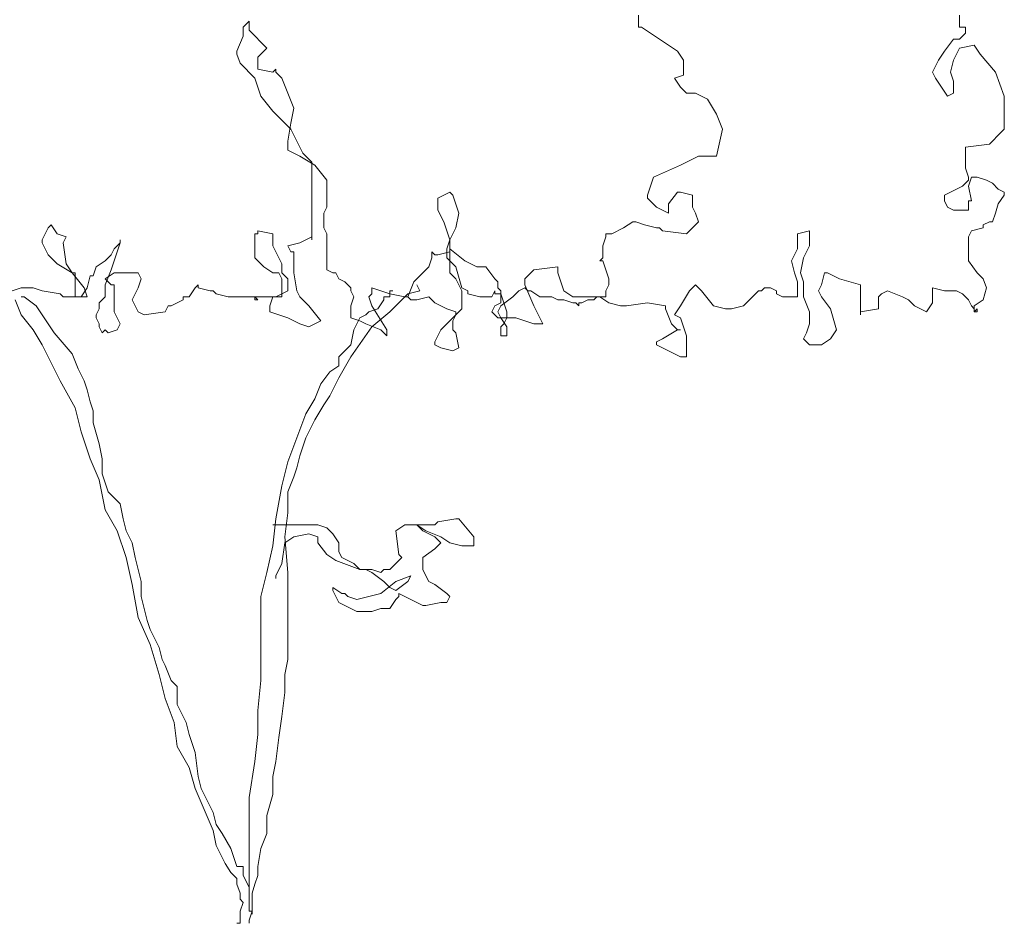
# Model space of a CAD drawing. Extents: x 12.9 to 34.2, y -51.7 to -4.
# Tile 31 of 75: x 15.762 to 16.779, y -21.749 to -20.816. Entities that reach past the tile are written whole.
import ezdxf

# ---------------------------------------------------------------- set-up
doc = ezdxf.new("R2010")
doc.units = 0
doc.header["$MEASUREMENT"] = 0
doc.layers.add('BLÄTTER', color=64, linetype='CONTINUOUS', lineweight=13)

msp = doc.modelspace()

# ---------------------------------------------------------------- linework, layer by layer
at = {"layer": 'BLÄTTER'}
for p, q in [((16.4013, -20.81745), (16.4013, -20.81125)), ((16.73235, -20.81745), (16.73235, -20.81125)), ((15.99295, -20.82365), (15.99915, -20.81745)), ((15.99295, -20.8329), (15.99295, -20.82365)), ((15.99915, -20.81745), (15.99915, -20.82675)), ((16.4013, -20.82365), (16.4013, -20.81745)), ((16.4044, -20.82365), (16.4013, -20.82365)), ((16.423, -20.836), (16.4044, -20.82365)), ((16.73235, -20.82365), (16.73235, -20.81745)), ((16.73855, -20.82365), (16.73235, -20.82365)), ((16.73855, -20.8298), (16.73855, -20.82365)), ((15.98675, -20.8484), (15.99295, -20.8329)), ((15.99915, -20.82675), (16.0177, -20.8453)), ((16.73235, -20.836), (16.73855, -20.8298)), ((16.44155, -20.8484), (16.423, -20.836)), ((16.7169, -20.8484), (16.72615, -20.836)), ((16.72615, -20.836), (16.73235, -20.836)), ((16.7478, -20.8422), (16.73235, -20.8453)), ((16.754, -20.8515), (16.7478, -20.8422)), ((15.98675, -20.8515), (15.98675, -20.8484)), ((15.98985, -20.86075), (15.98675, -20.8515)), ((16.0177, -20.8453), (16.0084, -20.85455)), ((16.44775, -20.85765), (16.44155, -20.8484)), ((16.7107, -20.85765), (16.7169, -20.8484)), ((16.73235, -20.8453), (16.72615, -20.85765)), ((16.7695, -20.87005), (16.754, -20.8515)), ((16.0053, -20.87625), (15.98985, -20.86075)), ((16.0084, -20.85455), (16.0084, -20.86075)), ((16.0084, -20.86075), (16.0084, -20.86695)), ((16.44775, -20.86385), (16.44775, -20.85765)), ((16.44775, -20.87315), (16.44775, -20.86385)), ((16.7045, -20.87005), (16.7107, -20.85765)), ((16.72615, -20.85765), (16.72305, -20.87005)), ((16.0084, -20.86695), (16.0239, -20.87005)), ((16.0239, -20.87005), (16.027, -20.86695)), ((16.027, -20.86695), (16.027, -20.87005)), ((16.027, -20.87005), (16.03315, -20.87625)), ((16.43845, -20.87625), (16.44775, -20.87315)), ((16.7076, -20.87625), (16.7045, -20.87005)), ((16.72305, -20.87005), (16.72615, -20.8793)), ((16.77875, -20.8948), (16.7695, -20.87005)), ((16.0115, -20.8948), (16.0053, -20.87625)), ((16.03315, -20.87625), (16.03935, -20.8917)), ((16.44465, -20.8855), (16.43845, -20.87625)), ((16.72, -20.8948), (16.7076, -20.87625)), ((16.72615, -20.8793), (16.72615, -20.8824)), ((16.72615, -20.8824), (16.72615, -20.8917)), ((16.0239, -20.91025), (16.0115, -20.8948)), ((16.03935, -20.8917), (16.04555, -20.90715)), ((16.4508, -20.8917), (16.44465, -20.8855)), ((16.4601, -20.8917), (16.4508, -20.8917)), ((16.4725, -20.8979), (16.4601, -20.8917)), ((16.72615, -20.8917), (16.72, -20.8948)), ((16.77875, -20.91335), (16.77875, -20.8948)), ((16.48175, -20.91335), (16.4725, -20.8979)), ((16.03315, -20.91955), (16.0239, -20.91025)), ((16.04555, -20.90715), (16.04245, -20.92265)), ((16.48795, -20.9288), (16.48175, -20.91335)), ((16.77875, -20.92265), (16.77875, -20.91335)), ((16.04245, -20.9288), (16.03315, -20.91955)), ((16.04245, -20.92265), (16.03935, -20.9412)), ((16.77875, -20.9288), (16.77875, -20.92265)), ((16.0548, -20.95355), (16.04245, -20.9288)), ((16.48175, -20.95665), (16.48795, -20.9288)), ((16.7633, -20.9443), (16.77565, -20.9319)), ((16.77565, -20.9319), (16.77875, -20.9288)), ((16.03935, -20.9412), (16.03935, -20.9505)), ((16.73855, -20.9474), (16.7633, -20.9443)), ((16.03935, -20.9505), (16.05175, -20.95665)), ((16.0641, -20.96285), (16.0548, -20.95355)), ((16.73855, -20.95355), (16.73855, -20.9474)), ((16.73855, -20.95665), (16.73855, -20.95355)), ((16.05175, -20.95665), (16.0672, -20.96595)), ((16.0641, -20.9845), (16.0641, -20.96285)), ((16.0672, -20.96595), (16.07955, -20.9814)), ((16.4168, -20.9783), (16.44465, -20.96595)), ((16.44465, -20.96595), (16.4632, -20.95665)), ((16.4632, -20.95665), (16.4663, -20.95665)), ((16.4663, -20.95665), (16.48175, -20.95665)), ((16.73855, -20.96595), (16.73855, -20.95665)), ((16.73855, -20.96905), (16.73855, -20.96595)), ((16.74165, -20.9783), (16.73855, -20.96905)), ((16.0641, -21.00305), (16.0641, -20.9845)), ((16.07955, -20.9814), (16.07955, -20.9876)), ((16.4106, -20.9969), (16.4168, -20.9783)), ((16.73545, -20.9876), (16.74165, -20.9814)), ((16.74475, -20.9783), (16.74165, -20.9876)), ((16.74165, -20.9814), (16.74165, -20.9783)), ((16.7509, -20.9783), (16.74475, -20.9783)), ((16.7602, -20.9814), (16.7509, -20.9783)), ((16.7664, -20.9845), (16.7602, -20.9814)), ((16.77255, -20.9907), (16.7664, -20.9845)), ((16.07955, -20.9876), (16.07955, -20.9969)), ((16.19405, -21), (16.2064, -20.9938)), ((16.2064, -20.9938), (16.2095, -20.9969)), ((16.44155, -20.9938), (16.43225, -21.00615)), ((16.44465, -20.9938), (16.44155, -20.9938)), ((16.457, -20.9969), (16.44465, -20.9938)), ((16.7169, -20.9969), (16.73545, -20.9876)), ((16.74165, -20.9876), (16.74475, -21.00305)), ((16.77875, -20.9938), (16.77255, -20.9907)), ((16.77875, -20.9969), (16.77875, -20.9938)), ((16.0641, -21.02165), (16.0641, -21.00305)), ((16.07955, -20.9969), (16.07955, -21.00305)), ((16.07955, -21.00305), (16.07955, -21.00925)), ((16.19405, -21.00615), (16.19405, -21)), ((16.19405, -21.01235), (16.19405, -21.00615)), ((16.2095, -20.9969), (16.2157, -21.01545)), ((16.4106, -21), (16.4106, -20.9969)), ((16.4199, -21.00925), (16.4106, -21)), ((16.43225, -21.00615), (16.43225, -21.01235)), ((16.457, -21), (16.457, -20.9969)), ((16.457, -21.00305), (16.457, -21)), ((16.457, -21.00925), (16.457, -21.00305)), ((16.7169, -21.00305), (16.7169, -20.9969)), ((16.72, -21.00925), (16.7169, -21.00305)), ((16.74475, -21.00305), (16.74165, -21.00305)), ((16.74165, -21.00305), (16.74165, -21.00925)), ((16.7695, -21.01545), (16.77255, -21.00615)), ((16.77255, -21.00615), (16.77875, -20.9969)), ((16.07955, -21.00925), (16.0765, -21.01545)), ((16.0765, -21.01545), (16.0765, -21.0309)), ((16.20025, -21.0247), (16.19405, -21.01235)), ((16.2157, -21.01545), (16.2126, -21.0309)), ((16.43225, -21.01545), (16.4199, -21.00925)), ((16.43225, -21.01235), (16.43225, -21.01545)), ((16.4601, -21.01545), (16.457, -21.00925)), ((16.4632, -21.0247), (16.4601, -21.01545)), ((16.72615, -21.01235), (16.72, -21.00925)), ((16.74165, -21.01235), (16.72615, -21.01235)), ((16.74165, -21.00925), (16.74165, -21.01235)), ((16.7664, -21.0247), (16.7695, -21.01545)), ((16.0641, -21.0247), (16.0641, -21.02165)), ((16.0641, -21.0371), (16.0641, -21.0247)), ((16.2064, -21.0433), (16.20025, -21.0247)), ((16.38585, -21.0309), (16.39515, -21.0247)), ((16.39515, -21.0247), (16.39825, -21.0247)), ((16.39825, -21.0247), (16.4075, -21.0278)), ((16.457, -21.0309), (16.4632, -21.0247)), ((16.7571, -21.0278), (16.7633, -21.0247)), ((16.7633, -21.0247), (16.7664, -21.0247)), ((15.78565, -21.0433), (15.79185, -21.0309)), ((15.79185, -21.0309), (15.79495, -21.0278)), ((15.79495, -21.0278), (15.80115, -21.0371)), ((15.80115, -21.0371), (15.8104, -21.0402)), ((16.0053, -21.0402), (16.0053, -21.0371)), ((16.0053, -21.0371), (16.0084, -21.0371)), ((16.0084, -21.0371), (16.0084, -21.034)), ((16.0084, -21.034), (16.0239, -21.0371)), ((16.0239, -21.0371), (16.0239, -21.0402)), ((16.0641, -21.0433), (16.0641, -21.0371)), ((16.0765, -21.0309), (16.07955, -21.0371)), ((16.07955, -21.0371), (16.07955, -21.05255)), ((16.2126, -21.0309), (16.2064, -21.0433)), ((16.3673, -21.0402), (16.3673, -21.0371)), ((16.3673, -21.0371), (16.3735, -21.0371)), ((16.3735, -21.0371), (16.38585, -21.0309)), ((16.4075, -21.0278), (16.4199, -21.0309)), ((16.4199, -21.0309), (16.423, -21.0309)), ((16.423, -21.0309), (16.42605, -21.034)), ((16.42605, -21.034), (16.4508, -21.0371)), ((16.4508, -21.0371), (16.457, -21.0309)), ((16.5653, -21.0371), (16.57765, -21.034)), ((16.5653, -21.0402), (16.5653, -21.0371)), ((16.57765, -21.034), (16.57765, -21.0371)), ((16.57765, -21.0371), (16.57765, -21.04945)), ((16.74165, -21.0402), (16.74475, -21.034)), ((16.74475, -21.034), (16.7571, -21.0309)), ((16.7571, -21.0309), (16.7571, -21.0278)), ((15.78565, -21.0464), (15.78565, -21.0433)), ((15.79185, -21.05875), (15.78565, -21.0464)), ((15.8104, -21.0402), (15.8073, -21.0464)), ((15.8073, -21.0464), (15.8104, -21.06805)), ((15.863, -21.04945), (15.8661, -21.0464)), ((15.8661, -21.0464), (15.863, -21.05565)), ((15.8661, -21.0464), (15.8661, -21.0433)), ((15.8661, -21.0433), (15.8661, -21.0464)), ((16.0053, -21.05565), (16.0053, -21.0402)), ((16.0239, -21.0402), (16.0239, -21.04945)), ((16.03935, -21.04945), (16.05175, -21.0464)), ((16.05175, -21.0464), (16.0641, -21.0402)), ((16.0641, -21.0402), (16.0641, -21.0433)), ((16.2064, -21.0433), (16.2033, -21.05255)), ((16.2064, -21.06185), (16.2064, -21.0433)), ((16.3642, -21.04945), (16.3673, -21.0402)), ((16.5653, -21.04945), (16.5653, -21.0402)), ((16.74165, -21.04945), (16.74165, -21.0402)), ((15.8568, -21.05875), (15.8599, -21.05255)), ((15.863, -21.05565), (15.8568, -21.0742)), ((15.8599, -21.05255), (15.863, -21.04945)), ((16.0053, -21.05875), (16.0053, -21.05565)), ((16.0239, -21.04945), (16.03315, -21.06805)), ((16.04245, -21.05565), (16.03935, -21.04945)), ((16.04555, -21.05565), (16.04245, -21.05565)), ((16.04555, -21.0742), (16.04555, -21.05565)), ((16.07955, -21.05255), (16.07955, -21.06495)), ((16.18785, -21.06185), (16.18785, -21.05565)), ((16.18785, -21.05565), (16.19095, -21.05875)), ((16.19405, -21.05875), (16.2064, -21.05565)), ((16.2033, -21.05255), (16.2033, -21.06185)), ((16.2064, -21.05565), (16.2064, -21.05255)), ((16.2064, -21.05255), (16.2219, -21.06495)), ((16.3642, -21.05255), (16.3642, -21.04945)), ((16.3642, -21.05565), (16.3642, -21.05255)), ((16.3642, -21.06185), (16.3642, -21.05565)), ((16.5591, -21.06495), (16.5653, -21.05255)), ((16.5653, -21.05255), (16.5653, -21.04945)), ((16.57765, -21.04945), (16.5715, -21.06185)), ((16.74165, -21.05875), (16.74165, -21.04945)), ((15.80115, -21.06805), (15.79185, -21.05875)), ((15.84135, -21.07115), (15.85065, -21.06495)), ((15.85065, -21.06495), (15.8568, -21.05875)), ((16.0053, -21.06185), (16.0053, -21.05875)), ((16.0146, -21.07115), (16.0053, -21.06185)), ((16.07955, -21.06495), (16.07955, -21.0742)), ((16.18475, -21.07115), (16.18785, -21.06185)), ((16.19095, -21.05875), (16.19405, -21.05875)), ((16.2033, -21.06185), (16.2126, -21.07115)), ((16.2064, -21.07115), (16.2064, -21.06185)), ((16.2219, -21.06495), (16.23425, -21.07115)), ((16.3611, -21.06495), (16.3642, -21.06185)), ((16.3642, -21.06495), (16.3611, -21.06495)), ((16.3673, -21.0742), (16.3642, -21.06495)), ((16.5622, -21.0773), (16.5591, -21.06495)), ((16.5715, -21.06185), (16.5684, -21.0773)), ((16.74165, -21.06495), (16.74165, -21.05875)), ((16.7509, -21.0773), (16.74165, -21.06495)), ((15.8166, -21.0773), (15.80115, -21.06805)), ((15.8104, -21.06805), (15.8166, -21.0773)), ((15.829, -21.0928), (15.8166, -21.0773)), ((15.8166, -21.0773), (15.8197, -21.0773)), ((15.8197, -21.0773), (15.8197, -21.0804)), ((15.83825, -21.0804), (15.84135, -21.07115)), ((15.8568, -21.0742), (15.85065, -21.0897)), ((15.85065, -21.0835), (15.8599, -21.0773)), ((15.8599, -21.0773), (15.8785, -21.0773)), ((15.8785, -21.0773), (15.88465, -21.0773)), ((15.88465, -21.0773), (15.88775, -21.0835)), ((16.0239, -21.0773), (16.0146, -21.07115)), ((16.03005, -21.0773), (16.0239, -21.0773)), ((16.03315, -21.0835), (16.03005, -21.0773)), ((16.03315, -21.06805), (16.03315, -21.07115)), ((16.03315, -21.07115), (16.03315, -21.0773)), ((16.03315, -21.0773), (16.03935, -21.0835)), ((16.04555, -21.0773), (16.04555, -21.0742)), ((16.04865, -21.0959), (16.04555, -21.0773)), ((16.07955, -21.0742), (16.08575, -21.0773)), ((16.08575, -21.0773), (16.08885, -21.0773)), ((16.08885, -21.0773), (16.09195, -21.0835)), ((16.1693, -21.0866), (16.18475, -21.07115)), ((16.2064, -21.0773), (16.2064, -21.07115)), ((16.2095, -21.0804), (16.2064, -21.0773)), ((16.2126, -21.07115), (16.2188, -21.0928)), ((16.23425, -21.07115), (16.23735, -21.07115)), ((16.23735, -21.07115), (16.24355, -21.07115)), ((16.24355, -21.07115), (16.2528, -21.0835)), ((16.28375, -21.0835), (16.29305, -21.0742)), ((16.29305, -21.0742), (16.3178, -21.07115)), ((16.3178, -21.07115), (16.3178, -21.0773)), ((16.3178, -21.0773), (16.324, -21.0959)), ((16.3704, -21.0835), (16.3673, -21.0742)), ((16.5653, -21.0866), (16.5622, -21.0773)), ((16.5684, -21.0773), (16.5715, -21.0866)), ((16.59005, -21.0897), (16.59315, -21.0773)), ((16.59315, -21.0773), (16.59625, -21.0773)), ((16.59625, -21.0773), (16.6086, -21.0835)), ((16.7571, -21.0835), (16.7509, -21.0773)), ((15.8197, -21.0804), (15.8197, -21.0866)), ((15.8197, -21.0866), (15.8197, -21.0959)), ((15.83205, -21.0928), (15.83515, -21.0804)), ((15.83515, -21.0804), (15.83825, -21.0804)), ((15.85375, -21.0866), (15.85065, -21.0835)), ((15.8568, -21.0897), (15.85375, -21.0866)), ((15.88775, -21.0835), (15.88465, -21.0928)), ((16.03315, -21.0959), (16.03315, -21.0835)), ((16.03935, -21.0835), (16.03935, -21.0928)), ((16.09195, -21.0835), (16.09815, -21.0866)), ((16.09815, -21.0866), (16.10125, -21.0897)), ((16.1631, -21.10205), (16.1693, -21.0866)), ((16.2126, -21.0835), (16.2095, -21.0804)), ((16.2188, -21.0959), (16.2126, -21.0835)), ((16.2528, -21.0835), (16.2559, -21.0866)), ((16.2559, -21.0866), (16.2559, -21.0928)), ((16.28375, -21.0897), (16.28375, -21.0835)), ((16.3704, -21.0897), (16.3704, -21.0835)), ((16.5653, -21.10205), (16.5653, -21.0866)), ((16.5715, -21.0866), (16.5715, -21.10205)), ((16.6086, -21.0835), (16.63025, -21.0897)), ((16.7602, -21.0928), (16.7571, -21.0835)), ((15.75475, -21.0959), (15.764, -21.0928)), ((15.764, -21.0928), (15.7671, -21.0928)), ((15.7671, -21.0928), (15.7702, -21.0928)), ((15.7702, -21.0928), (15.7764, -21.0928)), ((15.7764, -21.0928), (15.78565, -21.0959)), ((15.78565, -21.0959), (15.80425, -21.09895)), ((15.8197, -21.0959), (15.8197, -21.10205)), ((15.8259, -21.10205), (15.83205, -21.0928)), ((15.83205, -21.10205), (15.829, -21.0928)), ((15.85065, -21.0897), (15.85065, -21.10205)), ((15.8599, -21.0897), (15.8568, -21.0897)), ((15.8599, -21.0928), (15.8599, -21.0897)), ((15.8599, -21.10825), (15.8599, -21.0928)), ((15.88465, -21.0928), (15.88155, -21.09895)), ((15.93725, -21.10205), (15.94345, -21.0928)), ((15.94345, -21.0928), (15.94655, -21.0897)), ((15.94655, -21.0897), (15.94655, -21.0928)), ((15.94655, -21.0928), (15.9589, -21.0959)), ((15.9589, -21.0959), (15.962, -21.0959)), ((15.962, -21.0959), (15.9651, -21.09895)), ((16.03935, -21.0959), (16.027, -21.10205)), ((16.03315, -21.09895), (16.03315, -21.0959)), ((16.03935, -21.0928), (16.03935, -21.0959)), ((16.05175, -21.10205), (16.04865, -21.0959)), ((16.10125, -21.0897), (16.1043, -21.0928)), ((16.1043, -21.0928), (16.1043, -21.0959)), ((16.1043, -21.0959), (16.1074, -21.10205)), ((16.126, -21.09895), (16.126, -21.0928)), ((16.126, -21.0928), (16.14455, -21.09895)), ((16.14455, -21.10205), (16.14455, -21.0959)), ((16.14455, -21.0959), (16.14765, -21.0959)), ((16.1755, -21.0959), (16.1631, -21.09895)), ((16.1724, -21.0897), (16.1755, -21.0959)), ((16.2188, -21.0928), (16.225, -21.0959)), ((16.2188, -21.10825), (16.2188, -21.0959)), ((16.225, -21.0959), (16.225, -21.09895)), ((16.24975, -21.10205), (16.2528, -21.0959)), ((16.2528, -21.0959), (16.2528, -21.09895)), ((16.2559, -21.0928), (16.259, -21.0959)), ((16.259, -21.0959), (16.259, -21.10205)), ((16.2714, -21.10205), (16.27755, -21.0959)), ((16.27755, -21.0959), (16.28375, -21.0928)), ((16.29305, -21.11135), (16.28375, -21.0897)), ((16.28375, -21.0928), (16.28685, -21.0959)), ((16.28685, -21.0959), (16.28995, -21.0959)), ((16.28995, -21.0959), (16.29925, -21.10205)), ((16.324, -21.0959), (16.33325, -21.10205)), ((16.3673, -21.0959), (16.3704, -21.0897)), ((16.3673, -21.10205), (16.3673, -21.0959)), ((16.44465, -21.11135), (16.4539, -21.0959)), ((16.4539, -21.0959), (16.4601, -21.0897)), ((16.4601, -21.0897), (16.4663, -21.0959)), ((16.4663, -21.0959), (16.47865, -21.11135)), ((16.5158, -21.10515), (16.52505, -21.0959)), ((16.52505, -21.0959), (16.52815, -21.0959)), ((16.52815, -21.0959), (16.53125, -21.0928)), ((16.53125, -21.0928), (16.53745, -21.0928)), ((16.53745, -21.0928), (16.54365, -21.0959)), ((16.54365, -21.0959), (16.54365, -21.09895)), ((16.58695, -21.0959), (16.59005, -21.0897)), ((16.59005, -21.10205), (16.58695, -21.0959)), ((16.63025, -21.0897), (16.63025, -21.0959)), ((16.63025, -21.0959), (16.63025, -21.10205)), ((16.6519, -21.09895), (16.6581, -21.0959)), ((16.6581, -21.0959), (16.67355, -21.10205)), ((16.7045, -21.0959), (16.7045, -21.0928)), ((16.7045, -21.0928), (16.7169, -21.0959)), ((16.7045, -21.10825), (16.7045, -21.0959)), ((16.7169, -21.0959), (16.72925, -21.0959)), ((16.72925, -21.0959), (16.73545, -21.09895)), ((16.7571, -21.10515), (16.7602, -21.0928)), ((15.7578, -21.10515), (15.764, -21.12065)), ((15.764, -21.10205), (15.7671, -21.10205)), ((15.7671, -21.10205), (15.7795, -21.11135)), ((15.80425, -21.09895), (15.8073, -21.10205)), ((15.8073, -21.10205), (15.8135, -21.10205)), ((15.8135, -21.10205), (15.8259, -21.10205)), ((15.8197, -21.10205), (15.8259, -21.10205)), ((15.8259, -21.10205), (15.83205, -21.10205)), ((15.85065, -21.10205), (15.84445, -21.10825)), ((15.84445, -21.10825), (15.84445, -21.11445)), ((15.8599, -21.11755), (15.8599, -21.10825)), ((15.88155, -21.09895), (15.8785, -21.10515)), ((15.8785, -21.10515), (15.88465, -21.11755)), ((15.9187, -21.11135), (15.93105, -21.10515)), ((15.93105, -21.10515), (15.93105, -21.10205)), ((15.93105, -21.10205), (15.93725, -21.10205)), ((15.9651, -21.09895), (15.9775, -21.10205)), ((15.9775, -21.10205), (15.98675, -21.10205)), ((15.98675, -21.10205), (15.98985, -21.10205)), ((15.98985, -21.10205), (15.99915, -21.10205)), ((15.99915, -21.10205), (16.0053, -21.10205)), ((16.0053, -21.10205), (16.0053, -21.10515)), ((16.0084, -21.10515), (16.0053, -21.10205)), ((16.0053, -21.10205), (16.0115, -21.10205)), ((16.0053, -21.10515), (16.0084, -21.10515)), ((16.0115, -21.10205), (16.0146, -21.10205)), ((16.0146, -21.10205), (16.0177, -21.10205)), ((16.0177, -21.10205), (16.0239, -21.10205)), ((16.0239, -21.10205), (16.0208, -21.11135)), ((16.0239, -21.10205), (16.027, -21.10205)), ((16.027, -21.10205), (16.0239, -21.10205)), ((16.027, -21.10205), (16.03005, -21.10205)), ((16.03005, -21.10205), (16.03315, -21.10205)), ((16.03315, -21.10205), (16.03315, -21.09895)), ((16.061, -21.11135), (16.05175, -21.10205)), ((16.1074, -21.10205), (16.1043, -21.11135)), ((16.1229, -21.10205), (16.126, -21.09895)), ((16.126, -21.11135), (16.1229, -21.10205)), ((16.13215, -21.11445), (16.13835, -21.10515)), ((16.13835, -21.10515), (16.13835, -21.10205)), ((16.13835, -21.10205), (16.14455, -21.10205)), ((16.14455, -21.09895), (16.16, -21.10205)), ((16.1631, -21.09895), (16.14455, -21.11755)), ((16.16, -21.10205), (16.1631, -21.10205)), ((16.1631, -21.10205), (16.1662, -21.10515)), ((16.1662, -21.10515), (16.1724, -21.10515)), ((16.1724, -21.10515), (16.18475, -21.10205)), ((16.18475, -21.10205), (16.19095, -21.10825)), ((16.19095, -21.10825), (16.2033, -21.11445)), ((16.2188, -21.11445), (16.2188, -21.10825)), ((16.225, -21.09895), (16.23735, -21.10205)), ((16.23735, -21.10205), (16.24665, -21.10205)), ((16.24665, -21.10205), (16.24975, -21.10205)), ((16.2528, -21.09895), (16.259, -21.09895)), ((16.259, -21.10825), (16.2528, -21.11135)), ((16.259, -21.09895), (16.2621, -21.10825)), ((16.259, -21.11135), (16.2714, -21.10205)), ((16.259, -21.10205), (16.259, -21.10825)), ((16.2621, -21.10825), (16.2652, -21.11755)), ((16.29925, -21.10205), (16.3054, -21.10205)), ((16.3054, -21.10205), (16.3116, -21.10205)), ((16.3116, -21.10205), (16.3178, -21.10515)), ((16.3178, -21.10515), (16.324, -21.10515)), ((16.324, -21.10515), (16.33325, -21.10825)), ((16.33325, -21.10205), (16.34565, -21.10205)), ((16.33325, -21.10825), (16.33635, -21.10825)), ((16.33635, -21.10825), (16.33945, -21.11135)), ((16.33945, -21.11135), (16.33945, -21.10825)), ((16.33945, -21.10825), (16.34255, -21.10825)), ((16.34255, -21.10825), (16.34875, -21.10515)), ((16.34565, -21.10205), (16.3611, -21.10205)), ((16.34875, -21.10515), (16.3549, -21.10515)), ((16.3549, -21.10515), (16.358, -21.10205)), ((16.358, -21.10205), (16.3642, -21.10205)), ((16.3611, -21.10205), (16.3704, -21.10825)), ((16.3642, -21.10205), (16.3673, -21.10205)), ((16.3704, -21.10825), (16.38275, -21.11135)), ((16.38895, -21.11135), (16.4106, -21.10825)), ((16.4106, -21.10825), (16.42915, -21.11135)), ((16.5096, -21.11135), (16.5158, -21.10515)), ((16.54365, -21.09895), (16.5498, -21.10205)), ((16.5498, -21.10205), (16.5591, -21.10205)), ((16.5591, -21.10205), (16.5622, -21.10205)), ((16.5622, -21.10205), (16.5653, -21.10205)), ((16.5715, -21.10205), (16.57765, -21.11755)), ((16.5993, -21.11445), (16.59005, -21.10205)), ((16.63025, -21.10205), (16.63025, -21.11135)), ((16.6488, -21.10205), (16.6519, -21.09895)), ((16.6488, -21.11135), (16.6488, -21.10205)), ((16.67355, -21.10205), (16.67975, -21.10515)), ((16.67975, -21.10515), (16.68595, -21.11135)), ((16.6983, -21.11755), (16.7045, -21.10825)), ((16.73545, -21.09895), (16.74165, -21.10515)), ((16.74165, -21.10515), (16.74475, -21.11135)), ((16.7478, -21.11135), (16.7571, -21.10515)), ((15.7795, -21.11135), (15.78565, -21.12065)), ((15.84445, -21.11445), (15.84135, -21.12065)), ((15.8661, -21.1299), (15.8599, -21.11755)), ((15.88465, -21.11755), (15.89085, -21.12065)), ((15.89085, -21.12065), (15.9125, -21.11755)), ((15.9125, -21.11755), (15.9156, -21.11135)), ((15.9156, -21.11135), (15.9187, -21.11135)), ((16.0208, -21.11135), (16.0208, -21.11755)), ((16.0208, -21.11755), (16.03935, -21.1237)), ((16.0734, -21.1268), (16.061, -21.11135)), ((16.1043, -21.11135), (16.1043, -21.11755)), ((16.1043, -21.11755), (16.1043, -21.1237)), ((16.1198, -21.12065), (16.1229, -21.11755)), ((16.1229, -21.11755), (16.13215, -21.11445)), ((16.14145, -21.1361), (16.126, -21.11135)), ((16.14455, -21.11755), (16.126, -21.133)), ((16.2033, -21.11445), (16.2126, -21.11755)), ((16.2126, -21.12065), (16.2188, -21.11445)), ((16.2126, -21.11755), (16.2126, -21.12065)), ((16.2528, -21.11135), (16.24975, -21.11755)), ((16.24975, -21.11755), (16.2559, -21.1237)), ((16.2559, -21.11755), (16.259, -21.11135)), ((16.259, -21.1237), (16.2559, -21.11755)), ((16.2652, -21.11755), (16.2652, -21.12065)), ((16.3023, -21.1299), (16.29305, -21.11135)), ((16.38275, -21.11135), (16.38895, -21.11135)), ((16.42915, -21.11135), (16.42915, -21.11445)), ((16.42915, -21.11445), (16.43535, -21.1299)), ((16.43845, -21.12065), (16.44465, -21.11135)), ((16.47865, -21.11135), (16.49105, -21.11445)), ((16.49105, -21.11445), (16.49725, -21.11445)), ((16.49725, -21.11445), (16.5096, -21.11135)), ((16.57765, -21.11755), (16.57765, -21.1237)), ((16.6055, -21.1361), (16.5993, -21.11445)), ((16.63025, -21.11135), (16.63025, -21.11445)), ((16.63025, -21.11445), (16.63025, -21.12065)), ((16.63025, -21.11755), (16.6488, -21.11445)), ((16.63025, -21.12065), (16.63025, -21.11755)), ((16.6488, -21.11445), (16.6488, -21.11135)), ((16.68595, -21.11135), (16.69215, -21.11445)), ((16.69215, -21.11445), (16.6983, -21.11755)), ((16.74475, -21.11135), (16.7478, -21.11445)), ((16.7478, -21.11445), (16.7478, -21.11135)), ((16.7478, -21.11445), (16.7478, -21.11755)), ((16.7509, -21.11445), (16.7478, -21.11755)), ((16.7478, -21.11755), (16.7478, -21.11445)), ((16.7478, -21.11755), (16.7509, -21.11755)), ((16.7509, -21.11755), (16.7509, -21.11445)), ((15.764, -21.12065), (15.7764, -21.1361)), ((15.78565, -21.12065), (15.79805, -21.1392)), ((15.84135, -21.12065), (15.84135, -21.1237)), ((15.84135, -21.1237), (15.84445, -21.1299)), ((16.03935, -21.1237), (16.04555, -21.1268)), ((16.04555, -21.1268), (16.05175, -21.1299)), ((16.061, -21.133), (16.0734, -21.1268)), ((16.1043, -21.1237), (16.1136, -21.1268)), ((16.1074, -21.1361), (16.1136, -21.1237)), ((16.1136, -21.1237), (16.1198, -21.12065)), ((16.1136, -21.1268), (16.1198, -21.1299)), ((16.2095, -21.1237), (16.19715, -21.1361)), ((16.2126, -21.12065), (16.2095, -21.1237)), ((16.2095, -21.1268), (16.2126, -21.12065)), ((16.2095, -21.1361), (16.2095, -21.1268)), ((16.2559, -21.1237), (16.2745, -21.1237)), ((16.2652, -21.133), (16.259, -21.1237)), ((16.2652, -21.1237), (16.2621, -21.1299)), ((16.2652, -21.12065), (16.2652, -21.1237)), ((16.2745, -21.1237), (16.29305, -21.1299)), ((16.44465, -21.1237), (16.43845, -21.12065)), ((16.4508, -21.1423), (16.44465, -21.1237)), ((16.57765, -21.1237), (16.57765, -21.1299)), ((15.7764, -21.1361), (15.78565, -21.15155)), ((15.84445, -21.1299), (15.84445, -21.133)), ((15.84445, -21.133), (15.84755, -21.1392)), ((15.84755, -21.1392), (15.85065, -21.1361)), ((15.85065, -21.1361), (15.85375, -21.1392)), ((15.85375, -21.1392), (15.863, -21.1361)), ((15.863, -21.1361), (15.8661, -21.1299)), ((16.05175, -21.1299), (16.061, -21.133)), ((16.126, -21.133), (16.1043, -21.16395)), ((16.1043, -21.15155), (16.1074, -21.1361)), ((16.1198, -21.1299), (16.13525, -21.1361)), ((16.13525, -21.1361), (16.14145, -21.1423)), ((16.14145, -21.1423), (16.14145, -21.1361)), ((16.19715, -21.1361), (16.19405, -21.1423)), ((16.2126, -21.1392), (16.2095, -21.1361)), ((16.2621, -21.1299), (16.259, -21.133)), ((16.259, -21.133), (16.259, -21.1361)), ((16.259, -21.1361), (16.259, -21.1423)), ((16.2652, -21.1423), (16.2652, -21.133)), ((16.29305, -21.1299), (16.29615, -21.1299)), ((16.29615, -21.1299), (16.29925, -21.1299)), ((16.29925, -21.1299), (16.3023, -21.1299)), ((16.44155, -21.1361), (16.42605, -21.1454)), ((16.43535, -21.1299), (16.44155, -21.1361)), ((16.44155, -21.1361), (16.44465, -21.1361)), ((16.44465, -21.1361), (16.44155, -21.1361)), ((16.57765, -21.1299), (16.57455, -21.1392)), ((16.5993, -21.1454), (16.6055, -21.1361)), ((15.79805, -21.1392), (15.8166, -21.16085)), ((16.19405, -21.1423), (16.19095, -21.14845)), ((16.19095, -21.14845), (16.19095, -21.15155)), ((16.2157, -21.15465), (16.2126, -21.1392)), ((16.259, -21.1423), (16.2652, -21.1423)), ((16.42605, -21.1454), (16.4199, -21.14845)), ((16.4199, -21.14845), (16.4199, -21.15155)), ((16.4508, -21.15775), (16.4508, -21.1423)), ((16.57455, -21.1392), (16.5715, -21.1454)), ((16.5715, -21.1454), (16.57765, -21.15155)), ((16.59005, -21.15155), (16.5993, -21.1454)), ((15.78565, -21.15155), (15.79185, -21.16395)), ((16.09195, -21.16395), (16.1043, -21.15155)), ((16.19095, -21.15155), (16.19715, -21.15465)), ((16.19715, -21.15465), (16.2095, -21.15775)), ((16.2095, -21.15775), (16.2157, -21.15465)), ((16.4199, -21.15155), (16.43225, -21.15775)), ((16.43225, -21.15775), (16.44465, -21.16395)), ((16.4508, -21.16395), (16.4508, -21.15775)), ((16.57765, -21.15155), (16.59005, -21.15155)), ((15.79185, -21.16395), (15.80425, -21.1887)), ((15.8166, -21.16085), (15.8228, -21.1763)), ((16.09195, -21.1732), (16.09195, -21.16395)), ((16.1043, -21.16395), (16.09195, -21.1856)), ((16.44465, -21.16395), (16.4508, -21.16395)), ((15.8228, -21.1763), (15.829, -21.1887)), ((16.0734, -21.1918), (16.08265, -21.1794)), ((16.08265, -21.1794), (16.09195, -21.1732)), ((15.80425, -21.1887), (15.8197, -21.21655)), ((15.829, -21.1887), (15.83205, -21.19795)), ((16.09195, -21.1856), (16.08265, -21.20415)), ((15.83205, -21.19795), (15.83515, -21.21035)), ((16.0672, -21.20725), (16.0734, -21.1918)), ((16.0579, -21.2227), (16.0672, -21.20725)), ((16.08265, -21.20415), (16.0765, -21.21345)), ((15.8197, -21.21655), (15.8259, -21.2413)), ((15.83515, -21.21035), (15.83825, -21.21965)), ((15.83825, -21.21965), (15.83825, -21.232)), ((16.0765, -21.21345), (16.0672, -21.2289)), ((16.04865, -21.24745), (16.0579, -21.2227)), ((16.0672, -21.2289), (16.0579, -21.24745)), ((15.83825, -21.232), (15.84445, -21.25365)), ((15.8259, -21.2413), (15.83515, -21.2691)), ((16.03935, -21.2722), (16.04865, -21.24745)), ((16.0579, -21.24745), (16.05175, -21.26605)), ((15.84445, -21.25365), (15.84755, -21.2691)), ((15.83515, -21.2691), (15.84445, -21.2908)), ((15.84755, -21.2691), (15.84755, -21.2846)), ((16.05175, -21.26605), (16.04865, -21.2784)), ((16.03315, -21.29695), (16.03935, -21.2722)), ((16.04865, -21.2784), (16.04555, -21.2877)), ((15.84445, -21.2908), (15.85065, -21.3217)), ((15.84755, -21.2846), (15.85375, -21.30315)), ((16.04555, -21.2877), (16.03935, -21.30315)), ((16.027, -21.331), (16.03315, -21.29695)), ((15.85375, -21.30315), (15.8661, -21.31555)), ((16.03935, -21.30315), (16.03935, -21.3248)), ((15.85065, -21.3217), (15.863, -21.34335)), ((15.8661, -21.31555), (15.8692, -21.331)), ((15.8692, -21.331), (15.8723, -21.34335)), ((16.0239, -21.35885), (16.027, -21.331)), ((16.03935, -21.3248), (16.03625, -21.34955)), ((16.2126, -21.331), (16.19405, -21.3341)), ((16.2157, -21.331), (16.2126, -21.331)), ((16.23115, -21.34955), (16.2157, -21.331)), ((16.03935, -21.3372), (16.0239, -21.3372)), ((16.04555, -21.3372), (16.03935, -21.3372)), ((16.04865, -21.3372), (16.04555, -21.3372)), ((16.0703, -21.3372), (16.04865, -21.3372)), ((16.07955, -21.3403), (16.0703, -21.3372)), ((16.08575, -21.34645), (16.07955, -21.3403)), ((16.16, -21.3372), (16.15075, -21.34335)), ((16.1693, -21.3372), (16.16, -21.3372)), ((16.1724, -21.3372), (16.1693, -21.3372)), ((16.17855, -21.34335), (16.1724, -21.3372)), ((16.1724, -21.3372), (16.18165, -21.34335)), ((16.19095, -21.3372), (16.1724, -21.3372)), ((16.19405, -21.3341), (16.19095, -21.3372)), ((15.863, -21.34335), (15.8723, -21.3712)), ((15.8723, -21.34335), (15.8785, -21.35575)), ((16.03625, -21.34955), (16.03935, -21.3867)), ((16.03625, -21.35575), (16.04555, -21.34955)), ((16.04555, -21.34955), (16.061, -21.34645)), ((16.061, -21.34645), (16.0703, -21.34955)), ((16.0703, -21.34955), (16.0703, -21.35575)), ((16.09195, -21.35575), (16.08575, -21.34645)), ((16.15075, -21.34335), (16.1538, -21.3681)), ((16.19095, -21.34955), (16.17855, -21.34335)), ((16.18165, -21.34335), (16.19715, -21.34955)), ((16.19715, -21.35575), (16.19095, -21.34955)), ((16.19715, -21.34955), (16.2064, -21.35575)), ((16.23115, -21.35885), (16.23115, -21.34955)), ((15.8785, -21.35575), (15.88155, -21.3712)), ((16.0177, -21.3867), (16.0239, -21.35885)), ((16.03315, -21.3774), (16.03625, -21.35575)), ((16.0703, -21.35575), (16.07955, -21.3681)), ((16.09195, -21.36505), (16.09195, -21.35575)), ((16.17855, -21.3712), (16.19095, -21.36195)), ((16.19095, -21.36195), (16.19715, -21.35575)), ((16.2064, -21.35575), (16.2188, -21.35885)), ((16.2188, -21.35885), (16.23115, -21.35885)), ((15.8723, -21.3712), (15.8785, -21.39905)), ((15.88155, -21.3712), (15.88465, -21.3836)), ((16.07955, -21.3681), (16.08885, -21.3743)), ((16.09505, -21.3712), (16.09195, -21.36505)), ((16.1074, -21.3774), (16.09505, -21.3712)), ((16.1569, -21.3712), (16.15075, -21.3774)), ((16.1538, -21.3681), (16.1569, -21.3712)), ((16.17855, -21.3836), (16.17855, -21.3712)), ((16.027, -21.3898), (16.03315, -21.3774)), ((16.08885, -21.3743), (16.1136, -21.3836)), ((16.1136, -21.3836), (16.1074, -21.3774)), ((16.15075, -21.3774), (16.14455, -21.3836)), ((15.88465, -21.3836), (15.88775, -21.39595)), ((16.0115, -21.41145), (16.0177, -21.3867)), ((16.027, -21.39285), (16.027, -21.3898)), ((16.03935, -21.3867), (16.03935, -21.4176)), ((16.1136, -21.3836), (16.1198, -21.3836)), ((16.1167, -21.3836), (16.1136, -21.3836)), ((16.1229, -21.3836), (16.1167, -21.3836)), ((16.1198, -21.3836), (16.126, -21.3867)), ((16.126, -21.3836), (16.1229, -21.3836)), ((16.13525, -21.3867), (16.126, -21.3836)), ((16.126, -21.3867), (16.13835, -21.39595)), ((16.13835, -21.3836), (16.13525, -21.3867)), ((16.14145, -21.3836), (16.13835, -21.3836)), ((16.14455, -21.3836), (16.14145, -21.3836)), ((16.1662, -21.3898), (16.15075, -21.39595)), ((16.1631, -21.39595), (16.1662, -21.3898)), ((16.18165, -21.3898), (16.17855, -21.3836)), ((16.18475, -21.39595), (16.18165, -21.3898)), ((15.8785, -21.39905), (15.88465, -21.4331)), ((15.88775, -21.39595), (15.88775, -21.41145)), ((16.09505, -21.40835), (16.08575, -21.40215)), ((16.08575, -21.40215), (16.08575, -21.40525)), ((16.15075, -21.39595), (16.13525, -21.40835)), ((16.13835, -21.39595), (16.14455, -21.40215)), ((16.14455, -21.40215), (16.15075, -21.40525)), ((16.15075, -21.40525), (16.1631, -21.39595)), ((16.19095, -21.39905), (16.18475, -21.39595)), ((16.2033, -21.40835), (16.19095, -21.39905)), ((15.88775, -21.41145), (15.89395, -21.4362)), ((16.0115, -21.44545), (16.0115, -21.41145)), ((16.08575, -21.40525), (16.09195, -21.4176)), ((16.09815, -21.40835), (16.09505, -21.40835)), ((16.10125, -21.41145), (16.09815, -21.40835)), ((16.1105, -21.41455), (16.10125, -21.41145)), ((16.13525, -21.40835), (16.1105, -21.41455)), ((16.15075, -21.41455), (16.1538, -21.41145)), ((16.1538, -21.41145), (16.1538, -21.40835)), ((16.1538, -21.40835), (16.16, -21.41145)), ((16.16, -21.41145), (16.1724, -21.4176)), ((16.2064, -21.41145), (16.2033, -21.40835)), ((16.2033, -21.4176), (16.2064, -21.41145)), ((16.03935, -21.4176), (16.03935, -21.4362)), ((16.09195, -21.4176), (16.1105, -21.4269)), ((16.14455, -21.4238), (16.15075, -21.41455)), ((16.1724, -21.4176), (16.17855, -21.4207)), ((16.17855, -21.4207), (16.18165, -21.4207)), ((16.18165, -21.4207), (16.19715, -21.4176)), ((16.19715, -21.4176), (16.2033, -21.4176)), ((15.88465, -21.4331), (15.89705, -21.46095)), ((16.1105, -21.4269), (16.126, -21.4269)), ((16.126, -21.4269), (16.13525, -21.4238)), ((16.13525, -21.4238), (16.14455, -21.4238)), ((15.89395, -21.4362), (15.89705, -21.44545)), ((16.03935, -21.4362), (16.03935, -21.45475)), ((15.89705, -21.44545), (15.90325, -21.45785)), ((16.0115, -21.4733), (16.0115, -21.44545)), ((15.89705, -21.46095), (15.9063, -21.49185)), ((15.90325, -21.45785), (15.9063, -21.46405)), ((15.9063, -21.46405), (15.9094, -21.4764)), ((16.03935, -21.45475), (16.03935, -21.4764)), ((16.0115, -21.49805), (16.0115, -21.4733)), ((15.9094, -21.4764), (15.9125, -21.4826)), ((15.9125, -21.4826), (15.9187, -21.49805)), ((16.03935, -21.4764), (16.03625, -21.49185)), ((15.9063, -21.49185), (15.9125, -21.5166)), ((16.03625, -21.49185), (16.03625, -21.51045)), ((15.9187, -21.49805), (15.9249, -21.50425)), ((15.9249, -21.50425), (15.9249, -21.5228)), ((16.0084, -21.529), (16.0115, -21.49805)), ((16.03625, -21.51045), (16.03315, -21.5352)), ((15.9125, -21.5166), (15.9218, -21.54135)), ((15.9249, -21.5228), (15.928, -21.529)), ((15.928, -21.529), (15.93415, -21.54135)), ((16.0084, -21.55375), (16.0084, -21.529)), ((16.03315, -21.5352), (16.03005, -21.55685)), ((15.9218, -21.54135), (15.9249, -21.5661)), ((15.93415, -21.54135), (15.93725, -21.55375)), ((15.93725, -21.55375), (15.94345, -21.5723)), ((16.0053, -21.5816), (16.0084, -21.55375)), ((16.03005, -21.55685), (16.027, -21.5816)), ((15.9249, -21.5661), (15.93725, -21.58775)), ((15.94345, -21.5723), (15.94655, -21.59705)), ((15.99915, -21.6187), (16.0053, -21.5816)), ((16.027, -21.5816), (16.0239, -21.59705)), ((15.93725, -21.58775), (15.94345, -21.60945)), ((15.94655, -21.59705), (15.94965, -21.60945)), ((16.0239, -21.59705), (16.0239, -21.6156)), ((15.94345, -21.60945), (15.95275, -21.6311)), ((15.94965, -21.60945), (15.9558, -21.6218)), ((16.0239, -21.6156), (16.0177, -21.63725)), ((15.9558, -21.6218), (15.962, -21.6342)), ((15.99915, -21.65895), (15.99915, -21.6187)), ((15.95275, -21.6311), (15.962, -21.65275)), ((15.962, -21.6342), (15.9651, -21.64655)), ((15.9651, -21.64655), (15.9713, -21.65585)), ((16.0177, -21.63725), (16.0177, -21.64965)), ((15.962, -21.65275), (15.9651, -21.6682)), ((15.9713, -21.65585), (15.98055, -21.6713)), ((16.0177, -21.65585), (16.0115, -21.6713)), ((16.0177, -21.64965), (16.0177, -21.65585)), ((15.99915, -21.69605), (15.99915, -21.65895)), ((15.9651, -21.6682), (15.9744, -21.68675)), ((15.98055, -21.6713), (15.98365, -21.6806)), ((16.0115, -21.6713), (16.0084, -21.68985)), ((15.9744, -21.68675), (15.98055, -21.69605)), ((15.98365, -21.6806), (15.98675, -21.68985)), ((15.98055, -21.69605), (15.98675, -21.70225)), ((15.98675, -21.68985), (15.99295, -21.68985)), ((15.99295, -21.68985), (15.99295, -21.69915)), ((15.99915, -21.7115), (15.99915, -21.69605)), ((16.0084, -21.68985), (16.0084, -21.69915)), ((15.98675, -21.70225), (15.98675, -21.7084)), ((15.99295, -21.69915), (15.99915, -21.7115)), ((16.0084, -21.69915), (16.0053, -21.7084)), ((15.98675, -21.7084), (15.98985, -21.7177)), ((15.98985, -21.7177), (15.98985, -21.7208)), ((15.99915, -21.7115), (15.99915, -21.7177)), ((15.99915, -21.727), (15.99915, -21.7115)), ((15.99915, -21.7177), (15.99915, -21.7239)), ((16.0053, -21.7084), (16.00225, -21.7177)), ((16.00225, -21.7177), (16.00225, -21.7239)), ((15.98985, -21.7208), (15.98985, -21.7239)), ((15.98985, -21.7239), (15.99295, -21.727)), ((15.99295, -21.727), (15.98985, -21.73625)), ((15.99915, -21.7239), (15.99915, -21.7301)), ((15.99915, -21.7301), (15.99915, -21.727)), ((16.00225, -21.7239), (16.00225, -21.73625)), ((15.98985, -21.73625), (15.98985, -21.73935)), ((15.99915, -21.7301), (15.99915, -21.73625)), ((15.99915, -21.73625), (16.00225, -21.73625)), ((16.00225, -21.73625), (15.99915, -21.74555)), ((16.00225, -21.73625), (16.00225, -21.73935)), ((15.98985, -21.74865), (15.98675, -21.74865)), ((15.98985, -21.73935), (15.98985, -21.74555)), ((15.98985, -21.74555), (15.98985, -21.74865)), ((15.99915, -21.74555), (15.99915, -21.74865))]:
    msp.add_line(p, q, dxfattribs=at)

doc.saveas('drawing.dxf')
